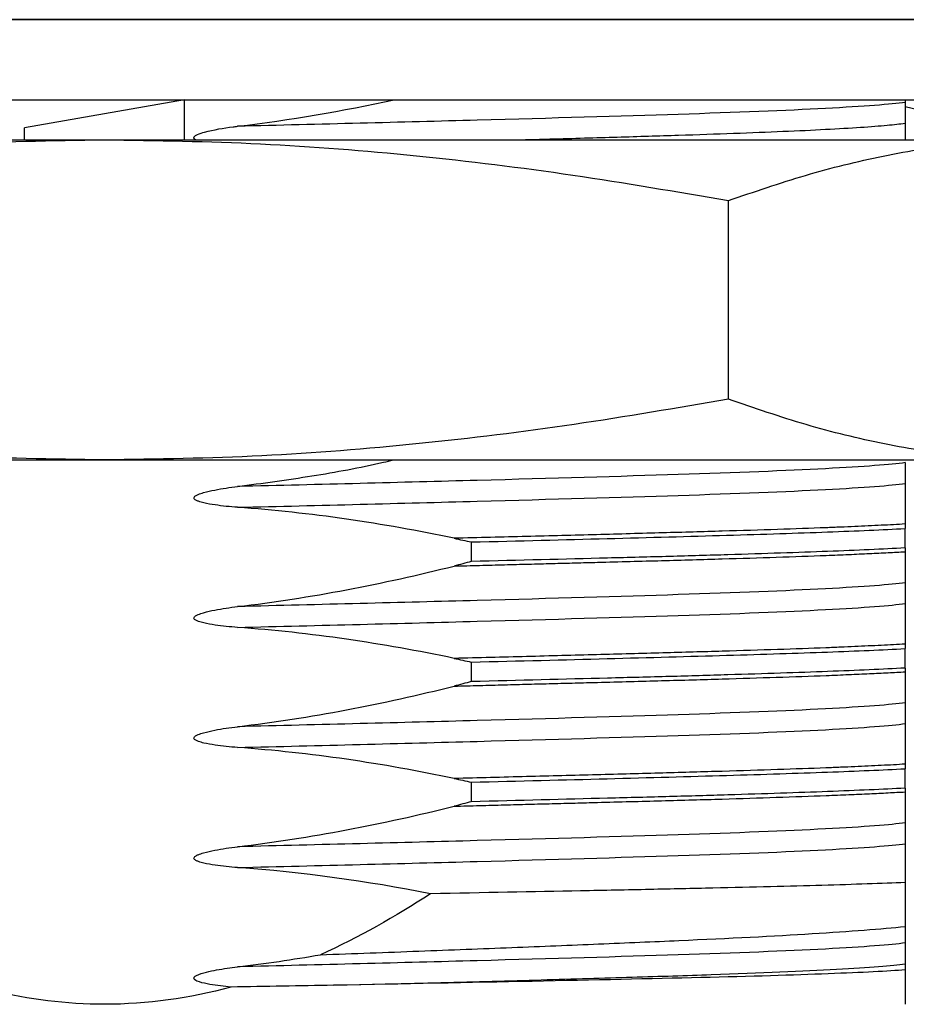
# Model space of a CAD drawing. Header units: millimetres. Extents: x 1639 to 1922, y 1717 to 1909.
# Tile 5 of 13: x 1696 to 1707, y 1778 to 1791. Entities that reach past the tile are written whole.
import ezdxf

# ---------------------------------------------------------------- set-up
doc = ezdxf.new("R2010")
doc.units = ezdxf.units.MM
doc.layers.add('1轮廓实线层', color=7, linetype='Continuous')

msp = doc.modelspace()

# ---------------------------------------------------------------- linework, layer by layer
at = {"layer": '1轮廓实线层', "linetype": 'Continuous', "lineweight": 25}
for p, q in [((1696.989, 1790.728), (1682.85, 1790.728)), ((1682.85, 1790.728), (1710.85, 1790.728)), ((1710.85, 1790.728), (1696.989, 1790.728)), ((1682.85, 1789.728), (1696.989, 1789.728)), ((1697.85, 1789.728), (1695.85, 1789.375)), ((1696.989, 1789.728), (1710.85, 1789.728)), ((1697.85, 1789.228), (1697.85, 1789.728)), ((1707.206, 1789.551), (1706.85, 1789.639)), ((1695.85, 1789.228), (1695.85, 1789.375)), ((1685.158, 1789.228), (1696.85, 1789.228)), ((1696.85, 1789.228), (1708.541, 1789.228)), ((1704.644, 1785.988), (1704.644, 1788.468)), ((1685.158, 1785.228), (1696.85, 1785.228)), ((1696.85, 1785.228), (1708.541, 1785.228)), ((1706.85, 1784.128), (1706.85, 1784.372)), ((1701.432, 1784.203), (1701.432, 1783.958)), ((1706.85, 1782.628), (1706.85, 1782.872)), ((1701.432, 1782.703), (1701.432, 1782.458)), ((1706.85, 1781.128), (1706.85, 1781.372)), ((1701.432, 1781.203), (1701.432, 1780.958))]:
    msp.add_line(p, q, dxfattribs=at)
for points in [[(1698.512, 1789.396), (1699.17, 1789.474), (1699.823, 1789.587), (1700.47, 1789.728)], [(1706.85, 1784.934), (1706.85, 1784.827), (1706.85, 1784.651), (1706.85, 1784.427)], [(1701.217, 1784.249), (1700.325, 1784.437), (1699.422, 1784.571), (1698.512, 1784.636)], [(1706.85, 1784.428), (1706.85, 1784.409), (1706.85, 1784.39), (1706.85, 1784.371)], [(1701.217, 1784.249), (1701.289, 1784.234), (1701.361, 1784.218), (1701.432, 1784.203)], [(1706.85, 1784.128), (1706.85, 1784.112), (1706.85, 1784.097), (1706.85, 1784.081)], [(1706.85, 1784.082), (1706.85, 1783.894), (1706.85, 1783.759), (1706.85, 1783.694)], [(1698.512, 1783.396), (1699.424, 1783.504), (1700.327, 1783.679), (1701.217, 1783.903)], [(1701.432, 1783.959), (1701.361, 1783.94), (1701.289, 1783.921), (1701.218, 1783.902)], [(1706.85, 1783.434), (1706.85, 1783.327), (1706.85, 1783.151), (1706.85, 1782.927)], [(1701.217, 1782.749), (1700.325, 1782.937), (1699.422, 1783.071), (1698.512, 1783.136)], [(1706.85, 1782.928), (1706.85, 1782.909), (1706.85, 1782.89), (1706.85, 1782.871)], [(1701.217, 1782.749), (1701.289, 1782.734), (1701.361, 1782.718), (1701.432, 1782.703)], [(1706.85, 1782.628), (1706.85, 1782.612), (1706.85, 1782.597), (1706.85, 1782.581)], [(1706.85, 1782.582), (1706.85, 1782.394), (1706.85, 1782.259), (1706.85, 1782.194)], [(1698.512, 1781.896), (1699.424, 1782.004), (1700.327, 1782.179), (1701.217, 1782.403)], [(1701.432, 1782.459), (1701.361, 1782.44), (1701.289, 1782.421), (1701.218, 1782.402)], [(1706.85, 1781.934), (1706.85, 1781.827), (1706.85, 1781.651), (1706.85, 1781.427)], [(1701.217, 1781.249), (1700.325, 1781.437), (1699.422, 1781.571), (1698.512, 1781.636)], [(1706.85, 1781.428), (1706.85, 1781.409), (1706.85, 1781.39), (1706.85, 1781.371)], [(1701.217, 1781.249), (1701.289, 1781.234), (1701.361, 1781.218), (1701.432, 1781.203)], [(1706.85, 1781.128), (1706.85, 1781.112), (1706.85, 1781.097), (1706.85, 1781.081)], [(1706.85, 1781.082), (1706.85, 1780.894), (1706.85, 1780.759), (1706.85, 1780.694)], [(1701.432, 1780.959), (1701.361, 1780.94), (1701.289, 1780.921), (1701.218, 1780.902)], [(1698.512, 1780.396), (1699.424, 1780.504), (1700.327, 1780.679), (1701.217, 1780.903)], [(1706.85, 1780.434), (1706.85, 1780.33), (1706.85, 1780.162), (1706.85, 1779.948)], [(1700.922, 1779.809), (1700.126, 1779.966), (1699.322, 1780.078), (1698.512, 1780.136)], [(1706.85, 1779.948), (1706.85, 1779.753), (1706.85, 1779.569), (1706.85, 1779.399)], [(1700.922, 1779.809), (1700.482, 1779.522), (1700.027, 1779.263), (1699.547, 1779.047)], [(1706.85, 1779.399), (1706.85, 1779.305), (1706.85, 1779.236), (1706.85, 1779.194)], [(1706.85, 1778.857), (1706.85, 1778.584), (1706.85, 1778.428), (1706.85, 1778.428)], [(1696.85, 1778.428), (1696.374, 1778.428), (1695.906, 1778.487), (1695.444, 1778.598)], [(1698.43, 1778.643), (1697.913, 1778.503), (1697.386, 1778.428), (1696.85, 1778.428)], [(1699.711, 1778.665), (1699.29, 1778.658), (1698.863, 1778.65), (1698.43, 1778.643)]]:
    msp.add_open_spline(points, degree=3, dxfattribs=at)
for points, knots in [([(1706.85, 1789.694), (1706.678, 1789.67), (1706.34, 1789.644), (1705.369, 1789.593), (1704.738, 1789.568), (1703.297, 1789.522), (1702.444, 1789.497), (1700.566, 1789.447), (1699.543, 1789.421), (1698.512, 1789.396)], [0, 0, 0, 0, 0.25, 0.25, 0.5, 0.5, 0.75, 0.75, 1, 1, 1, 1]), ([(1706.85, 1789.728), (1706.85, 1789.722), (1706.85, 1789.709), (1706.85, 1789.699), (1706.85, 1789.694)], [0, 0, 0, 0, 0.500936, 1, 1, 1, 1]), ([(1706.85, 1789.694), (1706.85, 1789.687), (1706.85, 1789.678), (1706.85, 1789.657), (1706.85, 1789.649), (1706.85, 1789.633), (1706.85, 1789.627), (1706.85, 1789.615), (1706.85, 1789.611), (1706.85, 1789.599), (1706.85, 1789.591), (1706.85, 1789.567), (1706.85, 1789.557), (1706.85, 1789.544), (1706.85, 1789.539), (1706.85, 1789.525), (1706.85, 1789.517), (1706.85, 1789.497), (1706.85, 1789.487), (1706.85, 1789.46), (1706.85, 1789.446), (1706.85, 1789.434)], [0, 0, 0, 0, 0.25, 0.25, 0.375, 0.375, 0.4375, 0.4375, 0.46875, 0.46875, 0.5, 0.5, 0.53125, 0.53125, 0.5625, 0.5625, 0.625, 0.625, 0.75, 0.75, 1, 1, 1, 1]), ([(1702.064, 1789.228), (1702.181, 1789.231), (1702.601, 1789.243), (1703.26, 1789.262), (1704.031, 1789.285), (1704.723, 1789.309), (1705.34, 1789.333), (1705.872, 1789.358), (1706.307, 1789.384), (1706.646, 1789.409), (1706.782, 1789.426), (1706.85, 1789.434)], [0, 0, 0, 0, 0.046297, 0.165298, 0.282531, 0.399763, 0.518764, 0.638934, 0.759632, 0.880205, 1, 1, 1, 1]), ([(1706.85, 1789.434), (1706.85, 1789.395), (1706.85, 1789.339), (1706.85, 1789.253), (1706.85, 1789.228)], [0, 0, 0, 0, 0.703998, 1, 1, 1, 1]), ([(1697.992, 1789.228), (1697.989, 1789.228), (1697.983, 1789.23), (1697.975, 1789.237), (1697.969, 1789.244), (1697.967, 1789.252), (1697.968, 1789.258), (1697.971, 1789.266), (1697.986, 1789.28), (1698.029, 1789.302), (1698.186, 1789.35), (1698.355, 1789.377), (1698.494, 1789.394), (1698.512, 1789.396)], [0, 0, 0, 0, 0.013967, 0.031304, 0.048801, 0.058572, 0.068382, 0.080282, 0.10071, 0.165272, 0.313761, 0.907127, 1, 1, 1, 1]), ([(1689.055, 1788.468), (1689.697, 1788.578), (1690.98, 1788.799), (1692.924, 1789.037), (1694.882, 1789.197), (1696.194, 1789.217), (1696.85, 1789.228)], [0, 0, 0, 0, 0.249051, 0.498081, 0.749048, 1, 1, 1, 1]), ([(1696.85, 1789.228), (1697.5, 1789.218), (1698.802, 1789.198), (1700.754, 1789.04), (1702.703, 1788.802), (1703.997, 1788.579), (1704.644, 1788.468)], [0, 0, 0, 0, 0.248898, 0.49781, 0.748894, 1, 1, 1, 1]), ([(1704.644, 1788.468), (1704.965, 1788.578), (1705.606, 1788.799), (1706.578, 1789.037), (1707.557, 1789.197), (1708.213, 1789.217), (1708.541, 1789.228)], [0, 0, 0, 0, 0.249051, 0.498081, 0.749048, 1, 1, 1, 1]), ([(1696.85, 1785.228), (1696.199, 1785.238), (1694.898, 1785.258), (1692.945, 1785.416), (1690.996, 1785.653), (1689.702, 1785.876), (1689.055, 1785.988)], [0, 0, 0, 0, 0.248898, 0.49781, 0.748894, 1, 1, 1, 1]), ([(1704.644, 1785.988), (1704.002, 1785.877), (1702.719, 1785.656), (1700.775, 1785.418), (1698.818, 1785.258), (1697.506, 1785.238), (1696.85, 1785.228)], [0, 0, 0, 0, 0.249051, 0.498081, 0.749048, 1, 1, 1, 1]), ([(1708.541, 1785.228), (1708.216, 1785.238), (1707.565, 1785.258), (1706.589, 1785.416), (1705.614, 1785.653), (1704.967, 1785.876), (1704.644, 1785.988)], [0, 0, 0, 0, 0.248898, 0.49781, 0.748894, 1, 1, 1, 1]), ([(1698.512, 1784.896), (1698.823, 1784.938), (1699.432, 1785.02), (1700.081, 1785.139), (1700.418, 1785.218), (1700.46, 1785.228)], [0, 0, 0, 0, 0.475231, 0.933993, 1, 1, 1, 1]), ([(1706.85, 1785.194), (1706.678, 1785.17), (1706.34, 1785.144), (1705.369, 1785.093), (1704.738, 1785.068), (1703.297, 1785.022), (1702.444, 1784.997), (1700.566, 1784.947), (1699.543, 1784.921), (1698.512, 1784.896)], [0, 0, 0, 0, 0.25, 0.25, 0.5, 0.5, 0.75, 0.75, 1, 1, 1, 1]), ([(1706.85, 1785.194), (1706.85, 1785.187), (1706.85, 1785.178), (1706.85, 1785.157), (1706.85, 1785.149), (1706.85, 1785.133), (1706.85, 1785.127), (1706.85, 1785.115), (1706.85, 1785.111), (1706.85, 1785.099), (1706.85, 1785.091), (1706.85, 1785.067), (1706.85, 1785.057), (1706.85, 1785.044), (1706.85, 1785.039), (1706.85, 1785.025), (1706.85, 1785.017), (1706.85, 1784.997), (1706.85, 1784.987), (1706.85, 1784.96), (1706.85, 1784.946), (1706.85, 1784.934)], [0, 0, 0, 0, 0.25, 0.25, 0.375, 0.375, 0.4375, 0.4375, 0.46875, 0.46875, 0.5, 0.5, 0.53125, 0.53125, 0.5625, 0.5625, 0.625, 0.625, 0.75, 0.75, 1, 1, 1, 1]), ([(1698.512, 1784.636), (1698.418, 1784.643), (1698.324, 1784.652), (1698.184, 1784.673), (1698.137, 1784.681), (1698.069, 1784.697), (1698.046, 1784.703), (1698.013, 1784.715), (1698.002, 1784.72), (1697.981, 1784.732), (1697.969, 1784.739), (1697.966, 1784.764), (1697.978, 1784.773), (1697.998, 1784.786), (1698.008, 1784.792), (1698.042, 1784.806), (1698.065, 1784.813), (1698.134, 1784.833), (1698.181, 1784.843), (1698.322, 1784.871), (1698.417, 1784.885), (1698.512, 1784.896)], [0, 0, 0, 0, 0.25, 0.25, 0.375, 0.375, 0.4375, 0.4375, 0.46875, 0.46875, 0.5, 0.5, 0.53125, 0.53125, 0.5625, 0.5625, 0.625, 0.625, 0.75, 0.75, 1, 1, 1, 1]), ([(1698.512, 1784.636), (1699.543, 1784.661), (1700.566, 1784.687), (1702.444, 1784.738), (1703.297, 1784.763), (1704.738, 1784.808), (1705.369, 1784.833), (1706.34, 1784.884), (1706.678, 1784.91), (1706.85, 1784.934)], [0, 0, 0, 0, 0.25, 0.25, 0.5, 0.5, 0.75, 0.75, 1, 1, 1, 1]), ([(1706.85, 1784.428), (1706.802, 1784.425), (1706.708, 1784.419), (1706.554, 1784.411), (1706.392, 1784.404), (1706.223, 1784.396), (1706.046, 1784.388), (1705.738, 1784.376), (1705.263, 1784.359), (1704.582, 1784.338), (1703.826, 1784.317), (1703.144, 1784.298), (1702.567, 1784.283), (1702.124, 1784.272), (1701.676, 1784.26), (1701.37, 1784.253), (1701.217, 1784.249)], [0, 0, 0, 0, 0.0428, 0.085238, 0.127309, 0.169005, 0.210319, 0.251245, 0.374471, 0.500039, 0.623174, 0.750046, 0.813558, 0.876396, 0.938546, 1, 1, 1, 1]), ([(1701.432, 1784.203), (1702.032, 1784.217), (1702.596, 1784.232), (1703.658, 1784.26), (1704.156, 1784.274), (1704.852, 1784.294), (1705.075, 1784.301), (1705.495, 1784.315), (1705.693, 1784.322), (1706.251, 1784.342), (1706.575, 1784.356), (1706.85, 1784.371)], [0, 0, 0, 0, 0.25, 0.25, 0.5, 0.5, 0.625, 0.625, 0.75, 0.75, 1, 1, 1, 1]), ([(1706.85, 1784.128), (1706.575, 1784.113), (1706.252, 1784.099), (1705.513, 1784.071), (1705.098, 1784.057), (1704.404, 1784.036), (1704.16, 1784.029), (1703.658, 1784.015), (1703.399, 1784.009), (1702.598, 1783.988), (1702.031, 1783.974), (1701.432, 1783.959)], [0, 0, 0, 0, 0.25, 0.25, 0.5, 0.5, 0.625, 0.625, 0.75, 0.75, 1, 1, 1, 1]), ([(1701.218, 1783.903), (1701.324, 1783.905), (1701.535, 1783.911), (1701.845, 1783.919), (1702.147, 1783.927), (1702.442, 1783.935), (1702.729, 1783.942), (1703.195, 1783.955), (1703.824, 1783.971), (1704.572, 1783.992), (1705.26, 1784.014), (1705.773, 1784.032), (1706.148, 1784.047), (1706.406, 1784.059), (1706.642, 1784.07), (1706.781, 1784.078), (1706.85, 1784.081)], [0, 0, 0, 0, 0.0428, 0.085238, 0.127309, 0.169005, 0.210319, 0.251245, 0.374471, 0.500039, 0.623174, 0.750046, 0.813558, 0.876396, 0.938546, 1, 1, 1, 1]), ([(1706.85, 1783.694), (1706.678, 1783.67), (1706.34, 1783.644), (1705.369, 1783.593), (1704.738, 1783.568), (1703.297, 1783.522), (1702.444, 1783.497), (1700.566, 1783.447), (1699.543, 1783.421), (1698.512, 1783.396)], [0, 0, 0, 0, 0.25, 0.25, 0.5, 0.5, 0.75, 0.75, 1, 1, 1, 1]), ([(1706.85, 1783.694), (1706.85, 1783.687), (1706.85, 1783.678), (1706.85, 1783.657), (1706.85, 1783.649), (1706.85, 1783.633), (1706.85, 1783.627), (1706.85, 1783.615), (1706.85, 1783.611), (1706.85, 1783.599), (1706.85, 1783.591), (1706.85, 1783.567), (1706.85, 1783.557), (1706.85, 1783.544), (1706.85, 1783.539), (1706.85, 1783.525), (1706.85, 1783.517), (1706.85, 1783.497), (1706.85, 1783.487), (1706.85, 1783.46), (1706.85, 1783.446), (1706.85, 1783.434)], [0, 0, 0, 0, 0.25, 0.25, 0.375, 0.375, 0.4375, 0.4375, 0.46875, 0.46875, 0.5, 0.5, 0.53125, 0.53125, 0.5625, 0.5625, 0.625, 0.625, 0.75, 0.75, 1, 1, 1, 1]), ([(1698.512, 1783.136), (1698.418, 1783.143), (1698.324, 1783.152), (1698.184, 1783.173), (1698.137, 1783.181), (1698.069, 1783.197), (1698.046, 1783.203), (1698.013, 1783.215), (1698.002, 1783.22), (1697.981, 1783.232), (1697.969, 1783.239), (1697.966, 1783.264), (1697.978, 1783.273), (1697.998, 1783.286), (1698.008, 1783.292), (1698.042, 1783.306), (1698.065, 1783.313), (1698.134, 1783.333), (1698.181, 1783.343), (1698.322, 1783.371), (1698.417, 1783.385), (1698.512, 1783.396)], [0, 0, 0, 0, 0.25, 0.25, 0.375, 0.375, 0.4375, 0.4375, 0.46875, 0.46875, 0.5, 0.5, 0.53125, 0.53125, 0.5625, 0.5625, 0.625, 0.625, 0.75, 0.75, 1, 1, 1, 1]), ([(1698.512, 1783.136), (1699.543, 1783.161), (1700.566, 1783.187), (1702.444, 1783.238), (1703.297, 1783.263), (1704.738, 1783.308), (1705.369, 1783.333), (1706.34, 1783.384), (1706.678, 1783.41), (1706.85, 1783.434)], [0, 0, 0, 0, 0.25, 0.25, 0.5, 0.5, 0.75, 0.75, 1, 1, 1, 1]), ([(1706.85, 1782.928), (1706.802, 1782.925), (1706.708, 1782.919), (1706.554, 1782.911), (1706.392, 1782.904), (1706.223, 1782.896), (1706.046, 1782.888), (1705.738, 1782.876), (1705.263, 1782.859), (1704.582, 1782.838), (1703.826, 1782.817), (1703.144, 1782.798), (1702.567, 1782.783), (1702.124, 1782.772), (1701.676, 1782.76), (1701.37, 1782.753), (1701.217, 1782.749)], [0, 0, 0, 0, 0.0428, 0.085238, 0.127309, 0.169005, 0.210319, 0.251245, 0.374471, 0.500039, 0.623174, 0.750046, 0.813558, 0.876396, 0.938546, 1, 1, 1, 1]), ([(1701.432, 1782.703), (1702.032, 1782.717), (1702.596, 1782.732), (1703.658, 1782.76), (1704.156, 1782.774), (1704.852, 1782.794), (1705.075, 1782.801), (1705.495, 1782.815), (1705.693, 1782.822), (1706.251, 1782.842), (1706.575, 1782.856), (1706.85, 1782.871)], [0, 0, 0, 0, 0.25, 0.25, 0.5, 0.5, 0.625, 0.625, 0.75, 0.75, 1, 1, 1, 1]), ([(1701.218, 1782.403), (1701.324, 1782.405), (1701.535, 1782.411), (1701.845, 1782.419), (1702.147, 1782.427), (1702.442, 1782.435), (1702.729, 1782.442), (1703.195, 1782.455), (1703.824, 1782.471), (1704.572, 1782.492), (1705.26, 1782.514), (1705.773, 1782.532), (1706.148, 1782.547), (1706.406, 1782.559), (1706.642, 1782.57), (1706.781, 1782.578), (1706.85, 1782.581)], [0, 0, 0, 0, 0.0428, 0.085238, 0.127309, 0.169005, 0.210319, 0.251245, 0.374471, 0.500039, 0.623174, 0.750046, 0.813558, 0.876396, 0.938546, 1, 1, 1, 1]), ([(1706.85, 1782.628), (1706.575, 1782.613), (1706.252, 1782.599), (1705.513, 1782.571), (1705.098, 1782.557), (1704.404, 1782.536), (1704.16, 1782.529), (1703.658, 1782.515), (1703.399, 1782.509), (1702.598, 1782.488), (1702.031, 1782.474), (1701.432, 1782.459)], [0, 0, 0, 0, 0.25, 0.25, 0.5, 0.5, 0.625, 0.625, 0.75, 0.75, 1, 1, 1, 1]), ([(1706.85, 1782.194), (1706.678, 1782.17), (1706.34, 1782.144), (1705.369, 1782.093), (1704.738, 1782.068), (1703.297, 1782.022), (1702.444, 1781.997), (1700.566, 1781.947), (1699.543, 1781.921), (1698.512, 1781.896)], [0, 0, 0, 0, 0.25, 0.25, 0.5, 0.5, 0.75, 0.75, 1, 1, 1, 1]), ([(1706.85, 1782.194), (1706.85, 1782.187), (1706.85, 1782.178), (1706.85, 1782.157), (1706.85, 1782.149), (1706.85, 1782.133), (1706.85, 1782.127), (1706.85, 1782.115), (1706.85, 1782.111), (1706.85, 1782.099), (1706.85, 1782.091), (1706.85, 1782.067), (1706.85, 1782.057), (1706.85, 1782.044), (1706.85, 1782.039), (1706.85, 1782.025), (1706.85, 1782.017), (1706.85, 1781.997), (1706.85, 1781.987), (1706.85, 1781.96), (1706.85, 1781.946), (1706.85, 1781.934)], [0, 0, 0, 0, 0.25, 0.25, 0.375, 0.375, 0.4375, 0.4375, 0.46875, 0.46875, 0.5, 0.5, 0.53125, 0.53125, 0.5625, 0.5625, 0.625, 0.625, 0.75, 0.75, 1, 1, 1, 1]), ([(1698.512, 1781.636), (1699.543, 1781.661), (1700.566, 1781.687), (1702.444, 1781.738), (1703.297, 1781.763), (1704.738, 1781.808), (1705.369, 1781.833), (1706.34, 1781.884), (1706.678, 1781.91), (1706.85, 1781.934)], [0, 0, 0, 0, 0.25, 0.25, 0.5, 0.5, 0.75, 0.75, 1, 1, 1, 1]), ([(1698.512, 1781.636), (1698.418, 1781.643), (1698.324, 1781.652), (1698.184, 1781.673), (1698.137, 1781.681), (1698.069, 1781.697), (1698.046, 1781.703), (1698.013, 1781.715), (1698.002, 1781.72), (1697.981, 1781.732), (1697.969, 1781.739), (1697.966, 1781.764), (1697.978, 1781.773), (1697.998, 1781.786), (1698.008, 1781.792), (1698.042, 1781.806), (1698.065, 1781.813), (1698.134, 1781.833), (1698.181, 1781.843), (1698.322, 1781.871), (1698.417, 1781.885), (1698.512, 1781.896)], [0, 0, 0, 0, 0.25, 0.25, 0.375, 0.375, 0.4375, 0.4375, 0.46875, 0.46875, 0.5, 0.5, 0.53125, 0.53125, 0.5625, 0.5625, 0.625, 0.625, 0.75, 0.75, 1, 1, 1, 1]), ([(1706.85, 1781.428), (1706.802, 1781.425), (1706.708, 1781.419), (1706.554, 1781.411), (1706.392, 1781.404), (1706.223, 1781.396), (1706.046, 1781.388), (1705.738, 1781.376), (1705.263, 1781.359), (1704.582, 1781.338), (1703.826, 1781.317), (1703.144, 1781.298), (1702.567, 1781.283), (1702.124, 1781.272), (1701.676, 1781.26), (1701.37, 1781.253), (1701.217, 1781.249)], [0, 0, 0, 0, 0.0428, 0.085238, 0.127309, 0.169005, 0.210319, 0.251245, 0.374471, 0.500039, 0.623174, 0.750046, 0.813559, 0.876396, 0.938546, 1, 1, 1, 1]), ([(1701.432, 1781.203), (1702.032, 1781.217), (1702.596, 1781.232), (1703.658, 1781.26), (1704.156, 1781.274), (1704.852, 1781.294), (1705.075, 1781.301), (1705.495, 1781.315), (1705.693, 1781.322), (1706.251, 1781.342), (1706.575, 1781.356), (1706.85, 1781.371)], [0, 0, 0, 0, 0.25, 0.25, 0.5, 0.5, 0.625, 0.625, 0.75, 0.75, 1, 1, 1, 1]), ([(1701.218, 1780.903), (1701.324, 1780.905), (1701.535, 1780.911), (1701.845, 1780.919), (1702.147, 1780.927), (1702.442, 1780.935), (1702.729, 1780.942), (1703.195, 1780.955), (1703.824, 1780.971), (1704.572, 1780.992), (1705.26, 1781.014), (1705.773, 1781.032), (1706.148, 1781.047), (1706.406, 1781.059), (1706.642, 1781.07), (1706.781, 1781.078), (1706.85, 1781.081)], [0, 0, 0, 0, 0.0428, 0.085238, 0.127309, 0.169005, 0.210319, 0.251245, 0.374471, 0.500039, 0.623174, 0.750046, 0.813559, 0.876396, 0.938546, 1, 1, 1, 1]), ([(1706.85, 1781.128), (1706.575, 1781.113), (1706.252, 1781.099), (1705.513, 1781.071), (1705.098, 1781.057), (1704.404, 1781.036), (1704.16, 1781.029), (1703.658, 1781.015), (1703.399, 1781.009), (1702.598, 1780.988), (1702.031, 1780.974), (1701.432, 1780.959)], [0, 0, 0, 0, 0.25, 0.25, 0.5, 0.5, 0.625, 0.625, 0.75, 0.75, 1, 1, 1, 1]), ([(1706.85, 1780.694), (1706.678, 1780.67), (1706.34, 1780.644), (1705.369, 1780.593), (1704.738, 1780.568), (1703.297, 1780.522), (1702.444, 1780.497), (1700.566, 1780.447), (1699.543, 1780.421), (1698.512, 1780.396)], [0, 0, 0, 0, 0.25, 0.25, 0.5, 0.5, 0.75, 0.75, 1, 1, 1, 1]), ([(1706.85, 1780.694), (1706.85, 1780.687), (1706.85, 1780.678), (1706.85, 1780.657), (1706.85, 1780.649), (1706.85, 1780.633), (1706.85, 1780.627), (1706.85, 1780.615), (1706.85, 1780.611), (1706.85, 1780.599), (1706.85, 1780.591), (1706.85, 1780.567), (1706.85, 1780.557), (1706.85, 1780.544), (1706.85, 1780.539), (1706.85, 1780.525), (1706.85, 1780.517), (1706.85, 1780.497), (1706.85, 1780.487), (1706.85, 1780.46), (1706.85, 1780.446), (1706.85, 1780.434)], [0, 0, 0, 0, 0.25, 0.25, 0.375, 0.375, 0.4375, 0.4375, 0.46875, 0.46875, 0.5, 0.5, 0.53125, 0.53125, 0.5625, 0.5625, 0.625, 0.625, 0.75, 0.75, 1, 1, 1, 1]), ([(1698.512, 1780.136), (1699.543, 1780.161), (1700.566, 1780.187), (1702.444, 1780.238), (1703.297, 1780.263), (1704.738, 1780.308), (1705.369, 1780.333), (1706.34, 1780.384), (1706.678, 1780.41), (1706.85, 1780.434)], [0, 0, 0, 0, 0.25, 0.25, 0.5, 0.5, 0.75, 0.75, 1, 1, 1, 1]), ([(1698.512, 1780.136), (1698.418, 1780.143), (1698.324, 1780.152), (1698.184, 1780.173), (1698.137, 1780.181), (1698.069, 1780.197), (1698.046, 1780.203), (1698.013, 1780.215), (1698.002, 1780.22), (1697.981, 1780.232), (1697.969, 1780.239), (1697.966, 1780.264), (1697.978, 1780.273), (1697.998, 1780.286), (1698.008, 1780.292), (1698.042, 1780.306), (1698.065, 1780.313), (1698.134, 1780.333), (1698.181, 1780.343), (1698.322, 1780.371), (1698.417, 1780.385), (1698.512, 1780.396)], [0, 0, 0, 0, 0.25, 0.25, 0.375, 0.375, 0.4375, 0.4375, 0.46875, 0.46875, 0.5, 0.5, 0.53125, 0.53125, 0.5625, 0.5625, 0.625, 0.625, 0.75, 0.75, 1, 1, 1, 1]), ([(1706.85, 1779.948), (1706.707, 1779.942), (1706.549, 1779.937), (1706.203, 1779.925), (1706.014, 1779.919), (1705.408, 1779.901), (1704.954, 1779.89), (1704.199, 1779.873), (1703.935, 1779.868), (1703.381, 1779.856), (1703.093, 1779.85), (1702.206, 1779.833), (1701.581, 1779.821), (1700.922, 1779.809)], [0, 0, 0, 0, 0.125, 0.125, 0.25, 0.25, 0.5, 0.5, 0.625, 0.625, 0.75, 0.75, 1, 1, 1, 1]), ([(1699.547, 1779.047), (1699.965, 1779.062), (1700.377, 1779.077), (1701.176, 1779.108), (1701.563, 1779.123), (1702.312, 1779.152), (1702.673, 1779.167), (1703.371, 1779.196), (1703.709, 1779.211), (1704.657, 1779.253), (1705.212, 1779.281), (1705.928, 1779.325), (1706.146, 1779.34), (1706.533, 1779.37), (1706.703, 1779.385), (1706.85, 1779.399)], [0, 0, 0, 0, 0.125, 0.125, 0.25, 0.25, 0.375, 0.375, 0.5, 0.5, 0.75, 0.75, 0.875, 0.875, 1, 1, 1, 1]), ([(1706.85, 1779.194), (1706.678, 1779.17), (1706.34, 1779.144), (1705.369, 1779.093), (1704.738, 1779.068), (1703.297, 1779.022), (1702.444, 1778.997), (1700.566, 1778.947), (1699.543, 1778.921), (1698.512, 1778.896)], [0, 0, 0, 0, 0.25, 0.25, 0.5, 0.5, 0.75, 0.75, 1, 1, 1, 1]), ([(1706.85, 1779.194), (1706.85, 1779.187), (1706.85, 1779.178), (1706.85, 1779.157), (1706.85, 1779.149), (1706.85, 1779.133), (1706.85, 1779.127), (1706.85, 1779.115), (1706.85, 1779.111), (1706.85, 1779.099), (1706.85, 1779.091), (1706.85, 1779.067), (1706.85, 1779.057), (1706.85, 1779.044), (1706.85, 1779.039), (1706.85, 1779.025), (1706.85, 1779.017), (1706.85, 1778.997), (1706.85, 1778.987), (1706.85, 1778.96), (1706.85, 1778.946), (1706.85, 1778.934)], [0, 0, 0, 0, 0.25, 0.25, 0.375, 0.375, 0.4375, 0.4375, 0.46875, 0.46875, 0.5, 0.5, 0.53125, 0.53125, 0.5625, 0.5625, 0.625, 0.625, 0.75, 0.75, 1, 1, 1, 1]), ([(1698.512, 1778.896), (1698.685, 1778.916), (1698.858, 1778.939), (1699.031, 1778.964), (1699.203, 1778.99), (1699.376, 1779.017), (1699.547, 1779.047)], [0, 0, 0, 0, 0.000522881, 0.000522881, 0.000522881, 0.001046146, 0.001046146, 0.001046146, 0.001046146]), ([(1698.43, 1778.643), (1698.342, 1778.651), (1698.254, 1778.661), (1698.122, 1778.685), (1698.078, 1778.693), (1698.015, 1778.714), (1697.993, 1778.721), (1697.972, 1778.74), (1697.969, 1778.745), (1697.967, 1778.756), (1697.969, 1778.762), (1697.979, 1778.775), (1697.988, 1778.781), (1698.037, 1778.807), (1698.08, 1778.818), (1698.165, 1778.84), (1698.208, 1778.849), (1698.338, 1778.873), (1698.425, 1778.886), (1698.512, 1778.896)], [0, 0, 0, 0, 0.25, 0.25, 0.375, 0.375, 0.4375, 0.4375, 0.453125, 0.453125, 0.46875, 0.46875, 0.5, 0.5, 0.625, 0.625, 0.75, 0.75, 1, 1, 1, 1]), ([(1699.711, 1778.665), (1700.625, 1778.688), (1701.507, 1778.712), (1702.706, 1778.746), (1703.085, 1778.757), (1703.793, 1778.778), (1704.12, 1778.788), (1705.046, 1778.82), (1705.58, 1778.843), (1706.405, 1778.889), (1706.695, 1778.912), (1706.85, 1778.934)], [0, 0, 0, 0, 0.25, 0.25, 0.375, 0.375, 0.5, 0.5, 0.75, 0.75, 1, 1, 1, 1]), ([(1706.85, 1778.857), (1706.643, 1778.841), (1706.319, 1778.825), (1705.459, 1778.792), (1704.923, 1778.776), (1703.676, 1778.746), (1702.965, 1778.731), (1701.417, 1778.698), (1700.581, 1778.682), (1699.711, 1778.665)], [0, 0, 0, 0, 0.25, 0.25, 0.5, 0.5, 0.75, 0.75, 1, 1, 1, 1]), ([(1706.85, 1778.934), (1706.85, 1778.923), (1706.85, 1778.899), (1706.85, 1778.871), (1706.85, 1778.857)], [0, 0, 0, 0, 0.497832, 1, 1, 1, 1])]:
    msp.add_open_spline(points, degree=3, knots=knots, dxfattribs=at)

doc.saveas('drawing.dxf')
